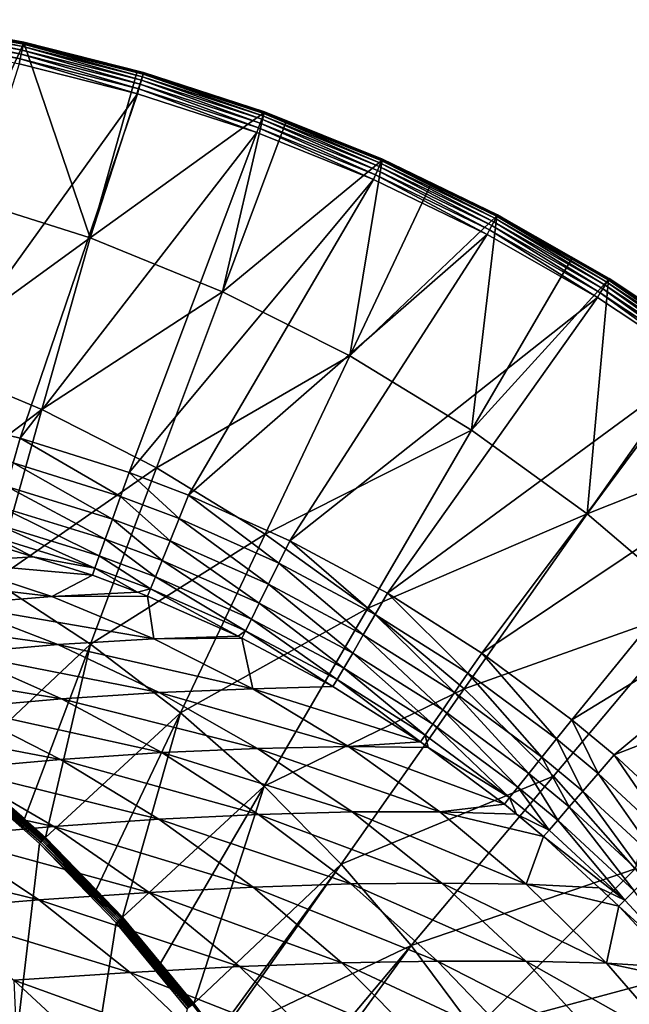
# Model space of a CAD drawing. Extents: x -922 to 922, y -424 to 424.
# Tile 69 of 71: x 588 to 725, y 197 to 419. Entities that reach past the tile are written whole.
import ezdxf

# ---------------------------------------------------------------- set-up
doc = ezdxf.new("R2010")
doc.units = 0
doc.linetypes.add('SOLIDLINE', pattern=[0])
doc.layers.add('BE3C_Starlet_Oval_Sil_2740CFXXK', color=252, linetype='SOLIDLINE')

msp = doc.modelspace()

# ---------------------------------------------------------------- linework, layer by layer
at = {"layer": 'BE3C_Starlet_Oval_Sil_2740CFXXK', "color": 252}
for points in [[(588.687, 411.712, 573.865), (561.44, 417.527, 573.069), (561.321, 416.742, 573.88)], [(588.857, 412.489, 573.043), (561.528, 418.111, 572.099), (561.44, 417.527, 573.069)], [(588.687, 411.712, 573.865), (588.857, 412.489, 573.043), (561.44, 417.527, 573.069)], [(588.982, 413.063, 572.063), (561.581, 418.463, 571.022), (561.528, 418.111, 572.099)], [(588.857, 412.489, 573.043), (588.982, 413.063, 572.063), (561.528, 418.111, 572.099)], [(589.057, 413.404, 570.975), (561.597, 418.566, 569.891), (561.581, 418.463, 571.022)], [(588.982, 413.063, 572.063), (589.057, 413.404, 570.975), (561.581, 418.463, 571.022)], [(580.287, 414.952, 568.725), (561.597, 418.566, 569.891), (589.077, 413.496, 569.836)], [(589.057, 413.404, 570.975), (589.077, 413.496, 569.836), (561.597, 418.566, 569.891)], [(588.252, 409.723, 574.869), (561.179, 415.796, 574.491), (561.019, 414.739, 574.871)], [(588.482, 410.774, 574.484), (561.321, 416.742, 573.88), (561.179, 415.796, 574.491)], [(588.252, 409.723, 574.869), (588.482, 410.774, 574.484), (561.179, 415.796, 574.491)], [(588.482, 410.774, 574.484), (588.687, 411.712, 573.865), (561.321, 416.742, 573.88)], [(561.019, 414.739, 574.871), (588.01, 408.613, 575), (588.252, 409.723, 574.869)], [(573.356, 379.11, 429.624), (580.287, 414.952, 568.725), (589.041, 413.332, 568.705)], [(573.356, 379.11, 429.624), (589.041, 413.332, 568.705), (603.997, 369.38, 429.624)], [(580.287, 414.952, 568.725), (589.077, 413.496, 569.836), (589.041, 413.332, 568.705)], [(615.751, 405.698, 573.02), (588.982, 413.063, 572.063), (588.857, 412.489, 573.043)], [(615.913, 406.259, 572.029), (589.057, 413.404, 570.975), (588.982, 413.063, 572.063)], [(615.751, 405.698, 573.02), (615.913, 406.259, 572.029), (588.982, 413.063, 572.063)], [(589.041, 413.332, 568.705), (589.077, 413.496, 569.836), (614.557, 406.855, 568.65)], [(603.997, 369.38, 429.624), (589.041, 413.332, 568.705), (614.557, 406.855, 568.65)], [(616.008, 406.589, 570.931), (589.077, 413.496, 569.836), (589.057, 413.404, 570.975)], [(615.913, 406.259, 572.029), (616.008, 406.589, 570.931), (589.057, 413.404, 570.975)], [(614.557, 406.855, 568.65), (589.077, 413.496, 569.836), (616.031, 406.668, 569.783)], [(616.008, 406.589, 570.931), (616.031, 406.668, 569.783), (589.077, 413.496, 569.836)], [(614.963, 402.967, 574.868), (588.482, 410.774, 574.484), (588.252, 409.723, 574.869)], [(615.263, 404.007, 574.478), (588.687, 411.712, 573.865), (588.482, 410.774, 574.484)], [(614.963, 402.967, 574.868), (615.263, 404.007, 574.478), (588.482, 410.774, 574.484)], [(615.53, 404.933, 573.851), (588.857, 412.489, 573.043), (588.687, 411.712, 573.865)], [(615.263, 404.007, 574.478), (615.53, 404.933, 573.851), (588.687, 411.712, 573.865)], [(615.53, 404.933, 573.851), (615.751, 405.698, 573.02), (588.857, 412.489, 573.043)], [(588.01, 408.613, 575), (563.172, 330.245, 575), (614.646, 401.869, 575)], [(588.252, 409.723, 574.869), (588.01, 408.613, 575), (614.646, 401.869, 575)], [(588.252, 409.723, 574.869), (614.646, 401.869, 575), (614.963, 402.967, 574.868)], [(603.997, 369.38, 429.624), (614.557, 406.855, 568.65), (615.98, 406.494, 568.647)], [(643.193, 397.62, 568.591), (603.997, 369.38, 429.624), (615.98, 406.494, 568.647)], [(614.557, 406.855, 568.65), (616.031, 406.668, 569.783), (615.98, 406.494, 568.647)], [(642.921, 396.873, 572.996), (615.913, 406.259, 572.029), (615.751, 405.698, 573.02)], [(643.12, 397.42, 571.995), (616.008, 406.589, 570.931), (615.913, 406.259, 572.029)], [(642.921, 396.873, 572.996), (643.12, 397.42, 571.995), (615.913, 406.259, 572.029)], [(615.98, 406.494, 568.647), (616.031, 406.668, 569.783), (643.26, 397.803, 569.732)], [(615.98, 406.494, 568.647), (643.26, 397.803, 569.732), (643.193, 397.62, 568.591)], [(643.235, 397.736, 570.888), (616.031, 406.668, 569.783), (616.008, 406.589, 570.931)], [(643.12, 397.42, 571.995), (643.235, 397.736, 570.888), (616.008, 406.589, 570.931)], [(643.235, 397.736, 570.888), (643.26, 397.803, 569.732), (616.031, 406.668, 569.783)], [(641.947, 394.191, 574.866), (615.263, 404.007, 574.478), (614.963, 402.967, 574.868)], [(642.319, 395.214, 574.471), (615.53, 404.933, 573.851), (615.263, 404.007, 574.478)], [(641.947, 394.191, 574.866), (642.319, 395.214, 574.471), (615.263, 404.007, 574.478)], [(642.649, 396.124, 573.837), (615.751, 405.698, 573.02), (615.53, 404.933, 573.851)], [(642.319, 395.214, 574.471), (642.649, 396.124, 573.837), (615.53, 404.933, 573.851)], [(642.649, 396.124, 573.837), (642.921, 396.873, 572.996), (615.751, 405.698, 573.02)], [(614.646, 401.869, 575), (563.172, 330.245, 575), (588.222, 324.25, 575)], [(614.646, 401.869, 575), (588.222, 324.25, 575), (641.555, 393.111, 575)], [(614.963, 402.967, 574.868), (614.646, 401.869, 575), (641.555, 393.111, 575)], [(614.963, 402.967, 574.868), (641.555, 393.111, 575), (641.947, 394.191, 574.866)], [(643.193, 397.62, 568.591), (633.783, 357.241, 429.624), (603.997, 369.38, 429.624)], [(648.157, 395.62, 568.581), (633.783, 357.241, 429.624), (643.193, 397.62, 568.591)], [(669.451, 386.222, 572.974), (643.12, 397.42, 571.995), (642.921, 396.873, 572.996)], [(669.685, 386.751, 571.964), (643.235, 397.736, 570.888), (643.12, 397.42, 571.995)], [(669.451, 386.222, 572.974), (669.685, 386.751, 571.964), (643.12, 397.42, 571.995)], [(643.193, 397.62, 568.591), (643.26, 397.803, 569.732), (648.157, 395.62, 568.581)], [(669.818, 387.053, 570.847), (643.26, 397.803, 569.732), (643.235, 397.736, 570.888)], [(669.685, 386.751, 571.964), (669.818, 387.053, 570.847), (643.235, 397.736, 570.888)], [(648.157, 395.62, 568.581), (643.26, 397.803, 569.732), (669.843, 387.11, 569.684)], [(669.818, 387.053, 570.847), (669.843, 387.11, 569.684), (643.26, 397.803, 569.732)], [(669.759, 386.919, 568.538), (633.783, 357.241, 429.624), (648.157, 395.62, 568.581)], [(668.294, 383.603, 574.864), (642.319, 395.214, 574.471), (641.947, 394.191, 574.866)], [(668.736, 384.604, 574.465), (642.649, 396.124, 573.837), (642.319, 395.214, 574.471)], [(668.294, 383.603, 574.864), (668.736, 384.604, 574.465), (642.319, 395.214, 574.471)], [(669.129, 385.493, 573.823), (642.921, 396.873, 572.996), (642.649, 396.124, 573.837)], [(668.736, 384.604, 574.465), (669.129, 385.493, 573.823), (642.649, 396.124, 573.837)], [(669.129, 385.493, 573.823), (669.451, 386.222, 572.974), (642.921, 396.873, 572.996)], [(648.157, 395.62, 568.581), (669.843, 387.11, 569.684), (669.759, 386.919, 568.538)], [(641.555, 393.111, 575), (588.222, 324.25, 575), (612.758, 316.48, 575)], [(641.555, 393.111, 575), (612.758, 316.48, 575), (667.826, 382.545, 575)], [(641.947, 394.191, 574.866), (641.555, 393.111, 575), (667.826, 382.545, 575)], [(641.947, 394.191, 574.866), (667.826, 382.545, 575), (668.294, 383.603, 574.864)], [(669.759, 386.919, 568.538), (662.479, 342.78, 429.624), (633.783, 357.241, 429.624)], [(680.857, 381.551, 568.517), (662.479, 342.78, 429.624), (669.759, 386.919, 568.538)], [(694.937, 373.043, 573.811), (669.451, 386.222, 572.974), (669.129, 385.493, 573.823)], [(695.308, 373.749, 572.953), (669.685, 386.751, 571.964), (669.451, 386.222, 572.974)], [(694.937, 373.043, 573.811), (695.308, 373.749, 572.953), (669.451, 386.222, 572.974)], [(695.576, 374.259, 571.934), (669.818, 387.053, 570.847), (669.685, 386.751, 571.964)], [(695.308, 373.749, 572.953), (695.576, 374.259, 571.934), (669.685, 386.751, 571.964)], [(669.759, 386.919, 568.538), (669.843, 387.11, 569.684), (680.857, 381.551, 568.517)], [(695.727, 374.545, 570.809), (669.843, 387.11, 569.684), (669.818, 387.053, 570.847)], [(695.576, 374.259, 571.934), (695.727, 374.545, 570.809), (669.818, 387.053, 570.847)], [(680.857, 381.551, 568.517), (669.843, 387.11, 569.684), (695.751, 374.592, 569.639)], [(695.727, 374.545, 570.809), (695.751, 374.592, 569.639), (669.843, 387.11, 569.684)], [(693.972, 371.207, 574.863), (668.736, 384.604, 574.465), (668.294, 383.603, 574.864)], [(694.484, 372.18, 574.459), (669.129, 385.493, 573.823), (668.736, 384.604, 574.465)], [(693.972, 371.207, 574.863), (694.484, 372.18, 574.459), (668.736, 384.604, 574.465)], [(694.484, 372.18, 574.459), (694.937, 373.043, 573.811), (669.129, 385.493, 573.823)], [(667.826, 382.545, 575), (612.758, 316.48, 575), (626.143, 311.377, 575)], [(667.826, 382.545, 575), (626.143, 311.377, 575), (693.431, 370.178, 575)], [(668.294, 383.603, 574.864), (667.826, 382.545, 575), (693.431, 370.178, 575)], [(668.294, 383.603, 574.864), (693.431, 370.178, 575), (693.972, 371.207, 574.863)], [(695.649, 374.397, 568.489), (662.479, 342.78, 429.624), (680.857, 381.551, 568.517)], [(680.857, 381.551, 568.517), (695.751, 374.592, 569.639), (695.649, 374.397, 568.489)], [(566.183, 342.011, 286.416), (573.356, 379.11, 429.624), (603.997, 369.38, 429.624)], [(695.649, 374.397, 568.489), (689.94, 326.071, 429.624), (662.479, 342.78, 429.624)], [(712.493, 364.78, 568.458), (689.94, 326.071, 429.624), (695.649, 374.397, 568.489)], [(719.51, 357.921, 574.454), (694.937, 373.043, 573.811), (694.484, 372.18, 574.459)], [(720.024, 358.753, 573.799), (695.308, 373.749, 572.953), (694.937, 373.043, 573.811)], [(719.51, 357.921, 574.454), (720.024, 358.753, 573.799), (694.937, 373.043, 573.811)], [(720.443, 359.432, 572.934), (695.576, 374.259, 571.934), (695.308, 373.749, 572.953)], [(720.024, 358.753, 573.799), (720.443, 359.432, 572.934), (695.308, 373.749, 572.953)], [(720.744, 359.92, 571.906), (695.727, 374.545, 570.809), (695.576, 374.259, 571.934)], [(720.443, 359.432, 572.934), (720.744, 359.92, 571.906), (695.576, 374.259, 571.934)], [(695.649, 374.397, 568.489), (695.751, 374.592, 569.639), (712.493, 364.78, 568.458)], [(720.91, 360.191, 570.773), (695.751, 374.592, 569.639), (695.727, 374.545, 570.809)], [(720.744, 359.92, 571.906), (720.91, 360.191, 570.773), (695.727, 374.545, 570.809)], [(712.493, 364.78, 568.458), (695.751, 374.592, 569.639), (720.933, 360.228, 569.597)], [(720.91, 360.191, 570.773), (720.933, 360.228, 569.597), (695.751, 374.592, 569.639)], [(693.972, 371.207, 574.863), (693.431, 370.178, 575), (718.317, 355.986, 575)], [(718.931, 356.981, 574.861), (694.484, 372.18, 574.459), (693.972, 371.207, 574.863)], [(693.972, 371.207, 574.863), (718.317, 355.986, 575), (718.931, 356.981, 574.861)], [(718.931, 356.981, 574.861), (719.51, 357.921, 574.454), (694.484, 372.18, 574.459)], [(566.183, 342.011, 286.416), (603.997, 369.38, 429.624), (593.108, 330.733, 286.416)], [(593.108, 330.733, 286.416), (603.997, 369.38, 429.624), (633.783, 357.241, 429.624)], [(693.431, 370.178, 575), (626.143, 311.377, 575), (648.997, 301.143, 575)], [(693.431, 370.178, 575), (648.997, 301.143, 575), (718.317, 355.986, 575)], [(720.811, 360.03, 568.443), (689.94, 326.071, 429.624), (712.493, 364.78, 568.458)], [(712.493, 364.78, 568.458), (720.933, 360.228, 569.597), (720.811, 360.03, 568.443)], [(720.811, 360.03, 568.443), (715.994, 307.195, 429.624), (689.94, 326.071, 429.624)], [(742.853, 345.406, 568.404), (715.994, 307.195, 429.624), (720.811, 360.03, 568.443)], [(743.472, 344.184, 572.916), (720.744, 359.92, 571.906), (720.443, 359.432, 572.934)], [(743.803, 344.65, 571.881), (720.91, 360.191, 570.773), (720.744, 359.92, 571.906)], [(743.472, 344.184, 572.916), (743.803, 344.65, 571.881), (720.744, 359.92, 571.906)], [(720.811, 360.03, 568.443), (720.933, 360.228, 569.597), (742.853, 345.406, 568.404)], [(743.984, 344.904, 570.741), (720.933, 360.228, 569.597), (720.91, 360.191, 570.773)], [(743.803, 344.65, 571.881), (743.984, 344.904, 570.741), (720.91, 360.191, 570.773)], [(742.853, 345.406, 568.404), (720.933, 360.228, 569.597), (744.004, 344.933, 569.559)], [(743.984, 344.904, 570.741), (744.004, 344.933, 569.559), (720.933, 360.228, 569.597)], [(741.799, 341.83, 574.86), (719.51, 357.921, 574.454), (718.931, 356.981, 574.861)], [(742.441, 342.734, 574.449), (720.024, 358.753, 573.799), (719.51, 357.921, 574.454)], [(741.799, 341.83, 574.86), (742.441, 342.734, 574.449), (719.51, 357.921, 574.454)], [(743.009, 343.533, 573.788), (720.443, 359.432, 572.934), (720.024, 358.753, 573.799)], [(742.441, 342.734, 574.449), (743.009, 343.533, 573.788), (720.024, 358.753, 573.799)], [(743.009, 343.533, 573.788), (743.472, 344.184, 572.916), (720.443, 359.432, 572.934)], [(593.108, 330.733, 286.416), (633.783, 357.241, 429.624), (618.912, 317.548, 286.416)], [(618.912, 317.548, 286.416), (633.783, 357.241, 429.624), (662.479, 342.78, 429.624)], [(718.317, 355.986, 575), (648.997, 301.143, 575), (671.029, 289.295, 575)], [(718.317, 355.986, 575), (671.029, 289.295, 575), (741.119, 340.874, 575)], [(718.931, 356.981, 574.861), (718.317, 355.986, 575), (741.119, 340.874, 575)], [(718.931, 356.981, 574.861), (741.119, 340.874, 575), (741.799, 341.83, 574.86)], [(742.853, 345.406, 568.404), (743.864, 344.735, 568.402), (715.994, 307.195, 429.624)], [(715.994, 307.195, 429.624), (743.864, 344.735, 568.402), (766.653, 327.336, 568.364)], [(593.108, 330.733, 286.416), (559.01, 304.912, 143.208), (566.183, 342.011, 286.416)], [(618.912, 317.548, 286.416), (662.479, 342.78, 429.624), (643.424, 302.582, 286.416)], [(643.424, 302.582, 286.416), (662.479, 342.78, 429.624), (689.94, 326.071, 429.624)], [(741.119, 340.874, 575), (671.029, 289.295, 575), (692.223, 275.833, 575)], [(741.119, 340.874, 575), (692.223, 275.833, 575), (763.662, 323.678, 575)], [(593.108, 330.733, 286.416), (582.219, 292.085, 143.208), (559.01, 304.912, 143.208)], [(618.912, 317.548, 286.416), (582.219, 292.085, 143.208), (593.108, 330.733, 286.416)], [(563.172, 330.245, 575), (586.677, 318.672, 574.321), (588.222, 324.25, 575)], [(715.994, 307.195, 429.624), (766.653, 327.336, 568.364), (740.439, 286.303, 429.624)], [(588.222, 324.25, 575), (586.677, 318.672, 574.321), (610.835, 311.104, 574.339)], [(588.222, 324.25, 575), (610.835, 311.104, 574.339), (612.758, 316.48, 575)], [(643.424, 302.582, 286.416), (689.94, 326.071, 429.624), (666.565, 285.945, 286.416)], [(666.565, 285.945, 286.416), (689.94, 326.071, 429.624), (715.994, 307.195, 429.624)], [(763.662, 323.678, 575), (692.223, 275.833, 575), (712.52, 260.762, 575)], [(763.662, 323.678, 575), (712.52, 260.762, 575), (784.974, 305.014, 575)], [(618.912, 317.548, 286.416), (604.041, 277.854, 143.208), (582.219, 292.085, 143.208)], [(586.677, 318.672, 574.321), (585.216, 313.396, 572.319), (609.013, 306.012, 572.392)], [(586.677, 318.672, 574.321), (609.013, 306.012, 572.392), (610.835, 311.104, 574.339)], [(643.424, 302.582, 286.416), (604.041, 277.854, 143.208), (618.912, 317.548, 286.416)], [(612.758, 316.48, 575), (610.835, 311.104, 574.339), (624.014, 306.121, 574.348)], [(612.758, 316.48, 575), (624.014, 306.121, 574.348), (626.143, 311.377, 575)], [(585.216, 313.396, 572.319), (583.919, 308.711, 569.105), (607.389, 301.473, 569.261)], [(585.216, 313.396, 572.319), (607.389, 301.473, 569.261), (609.013, 306.012, 572.392)], [(610.835, 311.104, 574.339), (609.013, 306.012, 572.392), (621.995, 301.138, 572.427)], [(610.835, 311.104, 574.339), (621.995, 301.138, 572.427), (624.014, 306.121, 574.348)], [(626.143, 311.377, 575), (624.014, 306.121, 574.348), (646.519, 296.106, 574.362)], [(626.143, 311.377, 575), (646.519, 296.106, 574.362), (648.997, 301.143, 575)], [(606.049, 297.728, 565.111), (583.919, 308.711, 569.105), (582.855, 304.87, 564.853)], [(606.049, 297.728, 565.111), (607.389, 301.473, 569.261), (583.919, 308.711, 569.105)], [(666.565, 285.945, 286.416), (715.994, 307.195, 429.624), (688.256, 267.732, 286.416)], [(688.256, 267.732, 286.416), (715.994, 307.195, 429.624), (740.439, 286.303, 429.624)], [(582.855, 304.87, 564.853), (582.083, 302.082, 559.793), (605.063, 294.974, 560.163)], [(582.855, 304.87, 564.853), (605.063, 294.974, 560.163), (606.049, 297.728, 565.111)], [(609.013, 306.012, 572.392), (607.389, 301.473, 569.261), (620.194, 296.69, 569.336)], [(609.013, 306.012, 572.392), (620.194, 296.69, 569.336), (621.995, 301.138, 572.427)], [(624.014, 306.121, 574.348), (621.995, 301.138, 572.427), (644.168, 291.327, 572.479)], [(624.014, 306.121, 574.348), (644.168, 291.327, 572.479), (646.519, 296.106, 574.362)], [(784.974, 305.014, 575), (712.52, 260.762, 575), (722.041, 252.849, 575)], [(784.974, 305.014, 575), (722.041, 252.849, 575), (805.034, 284.874, 575)], [(582.083, 302.082, 559.793), (581.645, 300.499, 554.201), (591.17, 297.521, 554.399)], [(582.083, 302.082, 559.793), (591.17, 297.521, 554.399), (605.063, 294.974, 560.163)], [(643.424, 302.582, 286.416), (624.368, 262.385, 143.208), (604.041, 277.854, 143.208)], [(666.565, 285.945, 286.416), (624.368, 262.385, 143.208), (643.424, 302.582, 286.416)], [(581.645, 300.499, 554.201), (571.809, 296.298, 516.658), (591.17, 297.521, 554.399)], [(618.702, 293.007, 565.237), (607.389, 301.473, 569.261), (606.049, 297.728, 565.111)], [(618.702, 293.007, 565.237), (620.194, 296.69, 569.336), (607.389, 301.473, 569.261)], [(621.995, 301.138, 572.427), (620.194, 296.69, 569.336), (642.063, 287.048, 569.449)], [(621.995, 301.138, 572.427), (642.063, 287.048, 569.449), (644.168, 291.327, 572.479)], [(648.997, 301.143, 575), (646.519, 296.106, 574.362), (668.216, 284.49, 574.372)], [(648.997, 301.143, 575), (668.216, 284.49, 574.372), (671.029, 289.295, 575)], [(591.17, 297.521, 554.399), (571.809, 296.298, 516.658), (604.485, 293.357, 554.677)], [(591.17, 297.521, 554.399), (604.485, 293.357, 554.677), (605.063, 294.974, 560.163)], [(606.049, 297.728, 565.111), (605.063, 294.974, 560.163), (617.598, 290.282, 560.344)], [(606.049, 297.728, 565.111), (617.598, 290.282, 560.344), (618.702, 293.007, 565.237)], [(571.809, 296.298, 516.658), (549.5, 293.997, 474.46), (595.335, 288.558, 516.293)], [(604.485, 293.357, 554.677), (571.809, 296.298, 516.658), (595.335, 288.558, 516.293)], [(640.312, 283.49, 565.425), (620.194, 296.69, 569.336), (618.702, 293.007, 565.237)], [(640.312, 283.49, 565.425), (642.063, 287.048, 569.449), (620.194, 296.69, 569.336)], [(646.519, 296.106, 574.362), (644.168, 291.327, 572.479), (665.544, 279.926, 572.52)], [(646.519, 296.106, 574.362), (665.544, 279.926, 572.52), (668.216, 284.49, 574.372)], [(595.335, 288.558, 516.293), (549.5, 293.997, 474.46), (573.323, 286.771, 473.857)], [(595.335, 288.558, 516.293), (614.626, 289.53, 554.868), (604.485, 293.357, 554.677)], [(605.063, 294.974, 560.163), (604.485, 293.357, 554.677), (614.626, 289.53, 554.868)], [(605.063, 294.974, 560.163), (614.626, 289.53, 554.868), (617.598, 290.282, 560.344)], [(618.702, 293.007, 565.237), (617.598, 290.282, 560.344), (639.005, 280.833, 560.614)], [(618.702, 293.007, 565.237), (639.005, 280.833, 560.614), (640.312, 283.49, 565.425)], [(604.041, 277.854, 143.208), (575.281, 250.749, 1.49313), (582.219, 292.085, 143.208)], [(644.168, 291.327, 572.479), (642.063, 287.048, 569.449), (663.148, 275.833, 569.537)], [(644.168, 291.327, 572.479), (663.148, 275.833, 569.537), (665.544, 279.926, 572.52)], [(595.335, 288.558, 516.293), (573.323, 286.771, 473.857), (618.319, 279.04, 515.907)], [(595.335, 288.558, 516.293), (616.94, 288.657, 554.911), (614.626, 289.53, 554.868)], [(618.319, 279.04, 515.907), (616.94, 288.657, 554.911), (595.335, 288.558, 516.293)], [(614.626, 289.53, 554.868), (616.94, 288.657, 554.911), (617.598, 290.282, 560.344)], [(617.598, 290.282, 560.344), (616.94, 288.657, 554.911), (637.325, 279.605, 555.246)], [(618.319, 279.04, 515.907), (637.325, 279.605, 555.246), (616.94, 288.657, 554.911)], [(617.598, 290.282, 560.344), (637.325, 279.605, 555.246), (639.005, 280.833, 560.614)], [(671.029, 289.295, 575), (668.216, 284.49, 574.372), (689.088, 271.272, 574.38)], [(671.029, 289.295, 575), (689.088, 271.272, 574.38), (692.223, 275.833, 575)], [(550.656, 284.283, 431.732), (596.723, 277.753, 473.228), (573.323, 286.771, 473.857)], [(618.319, 279.04, 515.907), (573.323, 286.771, 473.857), (596.723, 277.753, 473.228)], [(661.148, 272.416, 565.572), (642.063, 287.048, 569.449), (640.312, 283.49, 565.425)], [(661.148, 272.416, 565.572), (663.148, 275.833, 569.537), (642.063, 287.048, 569.449)], [(688.256, 267.732, 286.416), (740.439, 286.303, 429.624), (708.376, 248.104, 286.416)], [(708.376, 248.104, 286.416), (740.439, 286.303, 429.624), (726.824, 227.203, 286.416)], [(574.304, 275.803, 430.918), (596.723, 277.753, 473.228), (550.656, 284.283, 431.732)], [(666.565, 285.945, 286.416), (643.189, 245.819, 143.208), (624.368, 262.385, 143.208)], [(688.256, 267.732, 286.416), (643.189, 245.819, 143.208), (666.565, 285.945, 286.416)], [(668.216, 284.49, 574.372), (665.544, 279.926, 572.52), (686.109, 266.937, 572.55)], [(668.216, 284.49, 574.372), (686.109, 266.937, 572.55), (689.088, 271.272, 574.38)], [(805.034, 284.874, 575), (722.041, 252.849, 575), (740.241, 235.965, 575)], [(640.312, 283.49, 565.425), (639.005, 280.833, 560.614), (659.644, 269.847, 560.825)], [(640.312, 283.49, 565.425), (659.644, 269.847, 560.825), (661.148, 272.416, 565.572)], [(618.319, 279.04, 515.907), (638.208, 279.213, 555.26), (637.325, 279.605, 555.246)], [(637.325, 279.605, 555.246), (638.208, 279.213, 555.26), (639.005, 280.833, 560.614)], [(639.005, 280.833, 560.614), (638.208, 279.213, 555.26), (658.712, 268.255, 555.534)], [(639.005, 280.833, 560.614), (658.712, 268.255, 555.534), (659.644, 269.847, 560.825)], [(665.544, 279.926, 572.52), (663.148, 275.833, 569.537), (683.433, 263.044, 569.601)], [(665.544, 279.926, 572.52), (683.433, 263.044, 569.601), (686.109, 266.937, 572.55)], [(574.304, 275.803, 430.918), (619.576, 266.94, 472.579), (596.723, 277.753, 473.228)], [(604.041, 277.854, 143.208), (589.202, 238.431, 1.4709), (575.281, 250.749, 1.49313)], [(604.041, 277.854, 143.208), (593.915, 234.261, 1.46338), (589.202, 238.431, 1.4709)], [(624.368, 262.385, 143.208), (593.915, 234.261, 1.46338), (604.041, 277.854, 143.208)], [(618.319, 279.04, 515.907), (596.723, 277.753, 473.228), (640.65, 267.754, 515.505)], [(640.65, 267.754, 515.505), (596.723, 277.753, 473.228), (619.576, 266.94, 472.579)], [(640.65, 267.754, 515.505), (638.208, 279.213, 555.26), (618.319, 279.04, 515.907)], [(640.65, 267.754, 515.505), (658.712, 268.255, 555.534), (638.208, 279.213, 555.26)], [(551.085, 273.19, 389.018), (597.507, 265.503, 430.083), (574.304, 275.803, 430.918)], [(597.507, 265.503, 430.083), (619.576, 266.94, 472.579), (574.304, 275.803, 430.918)], [(681.194, 259.786, 565.68), (663.148, 275.833, 569.537), (661.148, 272.416, 565.572)], [(681.194, 259.786, 565.68), (683.433, 263.044, 569.601), (663.148, 275.833, 569.537)], [(692.223, 275.833, 575), (689.088, 271.272, 574.38), (709.075, 256.46, 574.385)], [(692.223, 275.833, 575), (709.075, 256.46, 574.385), (712.52, 260.762, 575)], [(574.471, 263.442, 388.063), (597.507, 265.503, 430.083), (551.085, 273.19, 389.018)], [(661.148, 272.416, 565.572), (659.644, 269.847, 560.825), (679.501, 257.323, 560.98)], [(661.148, 272.416, 565.572), (679.501, 257.323, 560.98), (681.194, 259.786, 565.68)], [(689.088, 271.272, 574.38), (686.109, 266.937, 572.55), (705.799, 252.37, 572.57)], [(689.088, 271.272, 574.38), (705.799, 252.37, 572.57), (709.075, 256.46, 574.385)], [(659.644, 269.847, 560.825), (658.712, 268.255, 555.534), (678.44, 255.779, 555.736)], [(659.644, 269.847, 560.825), (678.44, 255.779, 555.736), (679.501, 257.323, 560.98)], [(597.507, 265.503, 430.083), (641.738, 254.343, 471.921), (619.576, 266.94, 472.579)], [(640.65, 267.754, 515.505), (619.576, 266.94, 472.579), (662.2, 254.727, 515.094)], [(662.2, 254.727, 515.094), (619.576, 266.94, 472.579), (641.738, 254.343, 471.921)], [(640.65, 267.754, 515.505), (678.44, 255.779, 555.736), (658.712, 268.255, 555.534)], [(662.2, 254.727, 515.094), (678.44, 255.779, 555.736), (640.65, 267.754, 515.505)], [(688.256, 267.732, 286.416), (660.518, 228.269, 143.208), (643.189, 245.819, 143.208)], [(708.376, 248.104, 286.416), (660.518, 228.269, 143.208), (688.256, 267.732, 286.416)], [(686.109, 266.937, 572.55), (683.433, 263.044, 569.601), (702.854, 248.694, 569.645)], [(686.109, 266.937, 572.55), (702.854, 248.694, 569.645), (705.799, 252.37, 572.57)], [(574.471, 263.442, 388.063), (620.11, 253.377, 429.239), (597.507, 265.503, 430.083)], [(620.11, 253.377, 429.239), (641.738, 254.343, 471.921), (597.507, 265.503, 430.083)], [(550.492, 260.759, 346.566), (597.345, 251.83, 387.099), (574.471, 263.442, 388.063)], [(597.345, 251.83, 387.099), (620.11, 253.377, 429.239), (574.471, 263.442, 388.063)], [(624.368, 262.385, 143.208), (605.346, 222.44, 1.44394), (593.915, 234.261, 1.46338)], [(624.368, 262.385, 143.208), (611.303, 216.281, 1.43381), (605.346, 222.44, 1.44394)], [(643.189, 245.819, 143.208), (611.303, 216.281, 1.43381), (624.368, 262.385, 143.208)], [(700.384, 245.61, 565.753), (683.433, 263.044, 569.601), (681.194, 259.786, 565.68)], [(700.384, 245.61, 565.753), (702.854, 248.694, 569.645), (683.433, 263.044, 569.601)], [(573.473, 249.702, 345.555), (597.345, 251.83, 387.099), (550.492, 260.759, 346.566)], [(681.194, 259.786, 565.68), (679.501, 257.323, 560.98), (698.512, 243.273, 561.086)], [(681.194, 259.786, 565.68), (698.512, 243.273, 561.086), (700.384, 245.61, 565.753)], [(712.52, 260.762, 575), (709.075, 256.46, 574.385), (718.448, 248.681, 574.387)], [(712.52, 260.762, 575), (718.448, 248.681, 574.387), (722.041, 252.849, 575)], [(662.2, 254.727, 515.094), (680.162, 254.504, 555.749), (678.44, 255.779, 555.736)], [(679.501, 257.323, 560.98), (678.44, 255.779, 555.736), (680.162, 254.504, 555.749)], [(679.501, 257.323, 560.98), (680.162, 254.504, 555.749), (698.512, 243.273, 561.086)], [(709.075, 256.46, 574.385), (705.799, 252.37, 572.57), (715.031, 244.717, 572.577)], [(709.075, 256.46, 574.385), (715.031, 244.717, 572.577), (718.448, 248.681, 574.387)], [(597.345, 251.83, 387.099), (641.911, 239.455, 428.396), (620.11, 253.377, 429.239)], [(620.11, 253.377, 429.239), (663.02, 240.007, 471.263), (641.738, 254.343, 471.921)], [(641.911, 239.455, 428.396), (663.02, 240.007, 471.263), (620.11, 253.377, 429.239)], [(662.2, 254.727, 515.094), (641.738, 254.343, 471.921), (682.792, 240.022, 514.679)], [(682.792, 240.022, 514.679), (641.738, 254.343, 471.921), (663.02, 240.007, 471.263)], [(682.792, 240.022, 514.679), (697.328, 241.795, 555.874), (662.2, 254.727, 515.094)], [(662.2, 254.727, 515.094), (697.328, 241.795, 555.874), (680.162, 254.504, 555.749)], [(680.162, 254.504, 555.749), (697.328, 241.795, 555.874), (698.512, 243.273, 561.086)], [(573.473, 249.702, 345.555), (619.498, 238.365, 386.138), (597.345, 251.83, 387.099)], [(619.498, 238.365, 386.138), (641.911, 239.455, 428.396), (597.345, 251.83, 387.099)], [(705.799, 252.37, 572.57), (702.854, 248.694, 569.645), (711.958, 241.152, 569.66)], [(705.799, 252.37, 572.57), (711.958, 241.152, 569.66), (715.031, 244.717, 572.577)], [(722.041, 252.849, 575), (718.448, 248.681, 574.387), (736.36, 232.076, 574.389)], [(722.041, 252.849, 575), (736.36, 232.076, 574.389), (740.241, 235.965, 575)], [(574.056, 249.252), (592.584, 232.868), (532.273, -278.278)], [(548.521, 246.994, 304.659), (595.813, 236.738, 344.549), (573.473, 249.702, 345.555)], [(595.813, 236.738, 344.549), (619.498, 238.365, 386.138), (573.473, 249.702, 345.555)], [(592.88, 233.179, 0.04671), (574.056, 249.252), (574.331, 249.588, 0.04781)], [(592.88, 233.179, 0.04671), (592.584, 232.868), (574.056, 249.252)], [(593.163, 233.475, 0.18462), (574.331, 249.588, 0.04781), (574.593, 249.909, 0.18895)], [(593.163, 233.475, 0.18462), (592.88, 233.179, 0.04671), (574.331, 249.588, 0.04781)], [(593.419, 233.743, 0.40733), (574.593, 249.909, 0.18895), (574.829, 250.198, 0.41669)], [(593.419, 233.743, 0.40733), (593.163, 233.475, 0.18462), (574.593, 249.909, 0.18895)], [(593.636, 233.969, 0.70439), (574.829, 250.198, 0.41669), (575.029, 250.441, 0.72012)], [(593.636, 233.969, 0.70439), (593.419, 233.743, 0.40733), (574.829, 250.198, 0.41669)], [(593.804, 234.145, 1.06198), (575.029, 250.441, 0.72012), (575.182, 250.628, 1.08475)], [(593.804, 234.145, 1.06198), (593.636, 233.969, 0.70439), (575.029, 250.441, 0.72012)], [(575.182, 250.628, 1.08475), (575.281, 250.749, 1.49313), (589.202, 238.431, 1.4709)], [(575.182, 250.628, 1.08475), (589.202, 238.431, 1.4709), (593.804, 234.145, 1.06198)], [(709.379, 238.161, 565.778), (702.854, 248.694, 569.645), (700.384, 245.61, 565.753)], [(709.379, 238.161, 565.778), (711.958, 241.152, 569.66), (702.854, 248.694, 569.645)], [(718.448, 248.681, 574.387), (715.031, 244.717, 572.577), (732.669, 228.378, 572.585)], [(718.448, 248.681, 574.387), (732.669, 228.378, 572.585), (736.36, 232.076, 574.389)], [(570.888, 234.574, 303.687), (595.813, 236.738, 344.549), (548.521, 246.994, 304.659)], [(676.313, 209.905, 143.208), (660.518, 228.269, 143.208), (708.376, 248.104, 286.416)], [(708.376, 248.104, 286.416), (726.824, 227.203, 286.416), (676.313, 209.905, 143.208)], [(643.189, 245.819, 143.208), (619.858, 205.936, 1.4182), (611.303, 216.281, 1.43381)], [(643.189, 245.819, 143.208), (627.383, 196.836, 1.40445), (619.858, 205.936, 1.4182)], [(660.518, 228.269, 143.208), (627.383, 196.836, 1.40445), (643.189, 245.819, 143.208)], [(700.384, 245.61, 565.753), (698.512, 243.273, 561.086), (707.422, 235.891, 561.122)], [(700.384, 245.61, 565.753), (707.422, 235.891, 561.122), (709.379, 238.161, 565.778)], [(715.031, 244.717, 572.577), (711.958, 241.152, 569.66), (729.348, 225.05, 569.678)], [(715.031, 244.717, 572.577), (729.348, 225.05, 569.678), (732.669, 228.378, 572.585)], [(698.512, 243.273, 561.086), (697.328, 241.795, 555.874), (700.081, 239.512, 555.889)], [(698.512, 243.273, 561.086), (700.081, 239.512, 555.889), (707.422, 235.891, 561.122)], [(641.911, 239.455, 428.396), (683.223, 223.991, 470.614), (663.02, 240.007, 471.263)], [(682.792, 240.022, 514.679), (663.02, 240.007, 471.263), (702.243, 223.713, 514.268)], [(702.243, 223.713, 514.268), (663.02, 240.007, 471.263), (683.223, 223.991, 470.614)], [(682.792, 240.022, 514.679), (700.081, 239.512, 555.889), (697.328, 241.795, 555.874)], [(702.243, 223.713, 514.268), (706.182, 234.452, 555.921), (682.792, 240.022, 514.679)], [(682.792, 240.022, 514.679), (706.182, 234.452, 555.921), (700.081, 239.512, 555.889)], [(726.56, 222.256, 565.808), (711.958, 241.152, 569.66), (709.379, 238.161, 565.778)], [(726.56, 222.256, 565.808), (729.348, 225.05, 569.678), (711.958, 241.152, 569.66)], [(593.804, 234.145, 1.06198), (589.202, 238.431, 1.4709), (593.915, 234.261, 1.46338)], [(595.813, 236.738, 344.549), (640.708, 223.069, 385.195), (619.498, 238.365, 386.138)], [(619.498, 238.365, 386.138), (662.7, 223.776, 427.567), (641.911, 239.455, 428.396)], [(640.708, 223.069, 385.195), (662.7, 223.776, 427.567), (619.498, 238.365, 386.138)], [(662.7, 223.776, 427.567), (683.223, 223.991, 470.614), (641.911, 239.455, 428.396)], [(707.422, 235.891, 561.122), (700.081, 239.512, 555.889), (706.182, 234.452, 555.921)], [(709.379, 238.161, 565.778), (707.422, 235.891, 561.122), (724.44, 220.132, 561.165)], [(709.379, 238.161, 565.778), (724.44, 220.132, 561.165), (726.56, 222.256, 565.808)], [(570.888, 234.574, 303.687), (617.285, 221.869, 343.562), (595.813, 236.738, 344.549)], [(617.285, 221.869, 343.562), (640.708, 223.069, 385.195), (595.813, 236.738, 344.549)], [(707.422, 235.891, 561.122), (706.182, 234.452, 555.921), (724.44, 220.132, 561.165)], [(544.755, 231.874, 263.612), (592.463, 220.178, 302.733), (570.888, 234.574, 303.687)], [(592.463, 220.178, 302.733), (617.285, 221.869, 343.562), (570.888, 234.574, 303.687)], [(610.19, 215.285, 0.04561), (592.584, 232.868), (592.88, 233.179, 0.04671)], [(610.492, 215.556, 0.18034), (592.88, 233.179, 0.04671), (593.163, 233.475, 0.18462)], [(610.492, 215.556, 0.18034), (610.19, 215.285, 0.04561), (592.88, 233.179, 0.04671)], [(610.766, 215.801, 0.39807), (593.163, 233.475, 0.18462), (593.419, 233.743, 0.40733)], [(610.766, 215.801, 0.39807), (610.492, 215.556, 0.18034), (593.163, 233.475, 0.18462)], [(610.999, 216.009, 0.68886), (593.419, 233.743, 0.40733), (593.636, 233.969, 0.70439)], [(610.999, 216.009, 0.68886), (610.766, 215.801, 0.39807), (593.419, 233.743, 0.40733)], [(611.18, 216.172, 1.03943), (593.636, 233.969, 0.70439), (593.804, 234.145, 1.06198)], [(611.18, 216.172, 1.03943), (610.999, 216.009, 0.68886), (593.636, 233.969, 0.70439)], [(593.804, 234.145, 1.06198), (593.915, 234.261, 1.46338), (605.346, 222.44, 1.44394)], [(605.346, 222.44, 1.44394), (611.18, 216.172, 1.03943), (593.804, 234.145, 1.06198)], [(702.243, 223.713, 514.268), (718.67, 222.881, 555.962), (706.182, 234.452, 555.921)], [(706.182, 234.452, 555.921), (718.67, 222.881, 555.962), (724.44, 220.132, 561.165)], [(532.273, -278.278), (592.584, 232.868), (609.873, 215.002)], [(566.279, 217.995, 262.776), (592.463, 220.178, 302.733), (544.755, 231.874, 263.612)], [(610.19, 215.285, 0.04561), (609.873, 215.002), (592.584, 232.868)], [(660.518, 228.269, 143.208), (632.519, 189.927, 1.39465), (627.383, 196.836, 1.40445)], [(633.022, 189.172, 1.39365), (632.519, 189.927, 1.39465), (660.518, 228.269, 143.208)], [(676.313, 209.905, 143.208), (633.022, 189.172, 1.39365), (660.518, 228.269, 143.208)], [(676.313, 209.905, 143.208), (726.824, 227.203, 286.416), (690.552, 190.869, 143.208)], [(743.559, 205.089, 286.416), (690.552, 190.869, 143.208), (726.824, 227.203, 286.416)], [(605.346, 222.44, 1.44394), (611.303, 216.281, 1.43381), (611.18, 216.172, 1.03943)], [(617.285, 221.869, 343.562), (660.738, 206.002, 384.281), (640.708, 223.069, 385.195)], [(640.708, 223.069, 385.195), (682.256, 206.413, 426.763), (662.7, 223.776, 427.567)], [(660.738, 206.002, 384.281), (682.256, 206.413, 426.763), (640.708, 223.069, 385.195)], [(662.7, 223.776, 427.567), (702.147, 206.379, 469.982), (683.223, 223.991, 470.614)], [(682.256, 206.413, 426.763), (702.147, 206.379, 469.982), (662.7, 223.776, 427.567)], [(702.243, 223.713, 514.268), (683.223, 223.991, 470.614), (720.375, 205.898, 513.866)], [(720.375, 205.898, 513.866), (683.223, 223.991, 470.614), (702.147, 206.379, 469.982)], [(720.375, 205.898, 513.866), (723.093, 218.783, 555.977), (702.243, 223.713, 514.268)], [(702.243, 223.713, 514.268), (723.093, 218.783, 555.977), (718.67, 222.881, 555.962)], [(724.44, 220.132, 561.165), (718.67, 222.881, 555.962), (723.093, 218.783, 555.977)], [(726.56, 222.256, 565.808), (724.44, 220.132, 561.165), (740.225, 203.189, 561.171)], [(566.279, 217.995, 262.776), (612.977, 203.843, 301.811), (592.463, 220.178, 302.733)], [(592.463, 220.178, 302.733), (637.632, 205.145, 342.606), (617.285, 221.869, 343.562)], [(612.977, 203.843, 301.811), (637.632, 205.145, 342.606), (592.463, 220.178, 302.733)], [(637.632, 205.145, 342.606), (660.738, 206.002, 384.281), (617.285, 221.869, 343.562)], [(724.44, 220.132, 561.165), (723.093, 218.783, 555.977), (740.225, 203.189, 561.171)], [(586.81, 202.096, 261.966), (612.977, 203.843, 301.811), (566.279, 217.995, 262.776)], [(720.375, 205.898, 513.866), (735.98, 204.949, 555.982), (723.093, 218.783, 555.977)], [(740.225, 203.189, 561.171), (723.093, 218.783, 555.977), (735.98, 204.949, 555.982)], [(626.2, 195.931, 0.04453), (609.873, 215.002), (610.19, 215.285, 0.04561)], [(626.519, 196.175, 0.17612), (610.19, 215.285, 0.04561), (610.492, 215.556, 0.18034)], [(626.519, 196.175, 0.17612), (626.2, 195.931, 0.04453), (610.19, 215.285, 0.04561)], [(626.808, 196.396, 0.38893), (610.492, 215.556, 0.18034), (610.766, 215.801, 0.39807)], [(626.808, 196.396, 0.38893), (626.519, 196.175, 0.17612), (610.492, 215.556, 0.18034)], [(627.056, 196.585, 0.67348), (610.766, 215.801, 0.39807), (610.999, 216.009, 0.68886)], [(627.056, 196.585, 0.67348), (626.808, 196.396, 0.38893), (610.766, 215.801, 0.39807)], [(627.25, 196.734, 1.01709), (610.999, 216.009, 0.68886), (611.18, 216.172, 1.03943)], [(627.25, 196.734, 1.01709), (627.056, 196.585, 0.67348), (610.999, 216.009, 0.68886)], [(611.18, 216.172, 1.03943), (611.303, 216.281, 1.43381), (619.858, 205.936, 1.4182)], [(611.18, 216.172, 1.03943), (619.858, 205.936, 1.4182), (627.25, 196.734, 1.01709)], [(532.273, -278.278), (609.873, 215.002), (625.867, 195.676)], [(626.2, 195.931, 0.04453), (625.867, 195.676), (609.873, 215.002)], [(644.457, 172.004, 1.37086), (633.022, 189.172, 1.39365), (676.313, 209.905, 143.208)], [(646.486, 168.957, 1.36681), (644.457, 172.004, 1.37086), (676.313, 209.905, 143.208)], [(676.313, 209.905, 143.208), (690.552, 190.869, 143.208), (646.486, 168.957, 1.36681)], [(660.738, 206.002, 384.281), (700.346, 187.499, 425.995), (682.256, 206.413, 426.763)], [(700.346, 187.499, 425.995), (719.593, 187.305, 469.377), (682.256, 206.413, 426.763)], [(682.256, 206.413, 426.763), (719.593, 187.305, 469.377), (702.147, 206.379, 469.982)], [(720.375, 205.898, 513.866), (702.147, 206.379, 469.982), (737.021, 186.713, 513.478)], [(737.021, 186.713, 513.478), (702.147, 206.379, 469.982), (719.593, 187.305, 469.377)], [(612.977, 203.843, 301.811), (656.565, 186.692, 341.695), (637.632, 205.145, 342.606)], [(627.25, 196.734, 1.01709), (619.858, 205.936, 1.4182), (627.383, 196.836, 1.40445)], [(637.632, 205.145, 342.606), (679.323, 187.294, 383.408), (660.738, 206.002, 384.281)], [(656.565, 186.692, 341.695), (679.323, 187.294, 383.408), (637.632, 205.145, 342.606)], [(679.323, 187.294, 383.408), (700.346, 187.499, 425.995), (660.738, 206.002, 384.281)], [(743.559, 205.089, 286.416), (703.277, 171.189, 143.208), (690.552, 190.869, 143.208)], [(758.516, 181.859, 286.416), (703.277, 171.189, 143.208), (743.559, 205.089, 286.416)], [(737.021, 186.713, 513.478), (738.782, 201.941, 555.984), (720.375, 205.898, 513.866)], [(720.375, 205.898, 513.866), (738.782, 201.941, 555.984), (735.98, 204.949, 555.982)], [(586.81, 202.096, 261.966), (632.113, 185.691, 300.931), (612.977, 203.843, 301.811)], [(587.243, 191.962, 247.342), (606.008, 184.295, 261.195), (586.81, 202.096, 261.966)], [(606.008, 184.295, 261.195), (632.113, 185.691, 300.931), (586.81, 202.096, 261.966)], [(632.113, 185.691, 300.931), (656.565, 186.692, 341.695), (612.977, 203.843, 301.811)], [(632.382, 189.828, 1.00963), (627.056, 196.585, 0.67348), (627.25, 196.734, 1.01709)], [(627.25, 196.734, 1.01709), (627.383, 196.836, 1.40445), (632.519, 189.927, 1.39465)], [(632.519, 189.927, 1.39465), (632.382, 189.828, 1.00963), (627.25, 196.734, 1.01709)]]:
    msp.add_3dface(points, dxfattribs=at)

doc.saveas('drawing.dxf')
